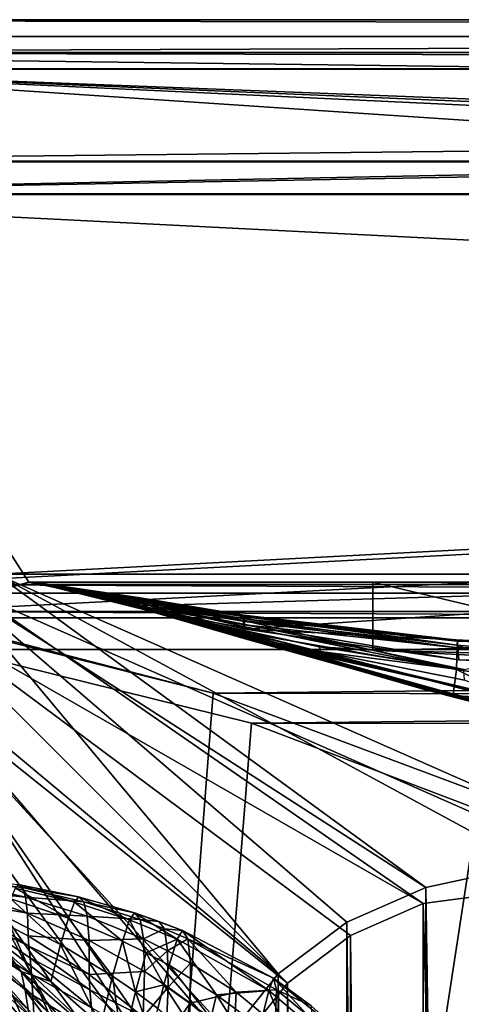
# Model space of a CAD drawing. Header units: metres. Extents: x 0 to 808, y -804 to 0.
# Tile 60 of 124: x 64 to 104, y -90 to 0. Entities that reach past the tile are written whole.
import ezdxf

# ---------------------------------------------------------------- set-up
doc = ezdxf.new("R2010")
doc.units = ezdxf.units.M

msp = doc.modelspace()

# ---------------------------------------------------------------- linework, layer by layer
at = {"layer": 'top'}
for points in [[(65.381073, -100.982651, 664.00946), (51.506351, -78.007446, 664.00946), (58.765537, -87.510498, 702.19165)], [(63.595924, -79.204239, 1379.713989), (63.977444, -79.487312, 1277.348511), (51.506351, -78.007446, 1379.809448)], [(51.506351, -78.007446, 1379.809448), (63.977444, -79.487312, 1277.348511), (58.11203, -78.986641, 1175.494141)], [(65.381096, -100.982689, 662.00946), (51.506351, -78.007446, 662.00946), (65.381073, -100.982651, 664.00946)], [(51.506351, -78.007446, 662.00946), (51.506351, -78.007446, 664.00946), (65.381073, -100.982651, 664.00946)], [(51.506351, -78.007446, 662.00946), (65.381096, -100.982689, 662.00946), (62.393295, -95.685699, 605.53186)], [(63.977444, -79.487312, 1277.348511), (64.254135, -80.364899, 1174.998901), (58.11203, -78.986641, 1175.494141)], [(58.11203, -78.986641, 1175.494141), (64.254135, -80.364899, 1174.998901), (58.228504, -79.715767, 1073.321777)], [(68.725311, -80.830063, 1433.211792), (63.594753, -79.204292, 1379.989258), (63.311337, -79.537521, 1433.290039)], [(69.102455, -80.338295, 1379.825317), (63.595924, -79.204239, 1379.713989), (63.594753, -79.204292, 1379.989258)], [(69.102455, -80.338295, 1379.825317), (63.594753, -79.204292, 1379.989258), (68.725311, -80.830063, 1433.211792)], [(63.595924, -79.204239, 1379.713989), (69.103958, -80.338257, 1379.549561), (63.977444, -79.487312, 1277.348511)], [(69.103958, -80.338257, 1379.549561), (63.595924, -79.204239, 1379.713989), (69.102455, -80.338295, 1379.825317)], [(64.254135, -80.364899, 1174.998901), (64.426132, -81.836227, 1072.68103), (58.228504, -79.715767, 1073.321777)], [(58.228504, -79.715767, 1073.321777), (64.426132, -81.836227, 1072.68103), (58.292721, -80.741257, 971.173157)], [(68.177879, -82.287621, 1486.544434), (63.311337, -79.537521, 1433.290039), (62.914383, -80.51461, 1486.55481)], [(68.177879, -82.287621, 1486.544434), (68.725311, -80.830063, 1433.211792), (63.311337, -79.537521, 1433.290039)], [(69.103958, -80.338257, 1379.549561), (69.584084, -80.778374, 1277.014648), (63.977444, -79.487312, 1277.348511)], [(63.977444, -79.487312, 1277.348511), (69.584084, -80.778374, 1277.014648), (64.254135, -80.364899, 1174.998901)], [(63.850918, -87.151398, 1620.951904), (61.78249, -84.385658, 1592.83374), (56.751701, -81.023705, 1592.83374)], [(63.850918, -87.151398, 1620.951904), (56.751701, -81.023705, 1592.83374), (58.036617, -83.364799, 1649.315796)], [(64.426132, -81.836227, 1072.68103), (64.493614, -83.900276, 970.410645), (58.292721, -80.741257, 971.173157)], [(58.292721, -80.741257, 971.173157), (64.493614, -83.900276, 970.410645), (64.55825, -84.832115, 931.84259)], [(58.405827, -81.748077, 894.123779), (58.292721, -80.741257, 971.173157), (64.55825, -84.832115, 931.84259)], [(67.460976, -84.706245, 1539.769409), (62.914383, -80.51461, 1486.55481), (62.404461, -82.132408, 1539.747803)], [(67.460976, -84.706245, 1539.769409), (68.177879, -82.287621, 1486.544434), (62.914383, -80.51461, 1486.55481)], [(69.584084, -80.778374, 1277.014648), (69.906967, -82.11026, 1174.503662), (64.254135, -80.364899, 1174.998901)], [(64.254135, -80.364899, 1174.998901), (69.906967, -82.11026, 1174.503662), (64.426132, -81.836227, 1072.68103)], [(68.177879, -82.287621, 1486.544434), (73.117722, -84.379417, 1486.534058), (68.725311, -80.830063, 1433.211792)], [(68.725311, -80.830063, 1433.211792), (73.783295, -82.443901, 1433.133667), (69.102455, -80.338295, 1379.825317)], [(73.117722, -84.379417, 1486.534058), (73.783295, -82.443901, 1433.133667), (68.725311, -80.830063, 1433.211792)], [(69.102455, -80.338295, 1379.825317), (74.221802, -81.796112, 1379.661255), (69.103958, -80.338257, 1379.549561)], [(73.783295, -82.443901, 1433.133667), (74.221802, -81.796112, 1379.661255), (69.102455, -80.338295, 1379.825317)], [(74.221802, -81.796112, 1379.661255), (74.22348, -81.796104, 1379.38501), (69.103958, -80.338257, 1379.549561)], [(69.103958, -80.338257, 1379.549561), (74.22348, -81.796104, 1379.38501), (69.584084, -80.778374, 1277.014648)], [(74.22348, -81.796104, 1379.38501), (74.740074, -82.398094, 1276.680908), (69.584084, -80.778374, 1277.014648)], [(69.584084, -80.778374, 1277.014648), (74.740074, -82.398094, 1276.680908), (69.906967, -82.11026, 1174.503662)], [(58.552391, -83.440681, 817.186035), (58.405827, -81.748077, 894.123779), (64.796577, -87.413742, 854.804871)], [(58.405827, -81.748077, 894.123779), (64.673836, -85.923775, 893.293457), (64.796577, -87.413742, 854.804871)], [(64.673836, -85.923775, 893.293457), (58.405827, -81.748077, 894.123779), (64.55825, -84.832115, 931.84259)], [(69.906967, -82.11026, 1174.503662), (70.072807, -84.332764, 1072.040283), (64.426132, -81.836227, 1072.68103)], [(64.426132, -81.836227, 1072.68103), (70.072807, -84.332764, 1072.040283), (64.493614, -83.900276, 970.410645)], [(73.783295, -82.443901, 1433.133667), (78.149086, -84.211113, 1433.060913), (74.221802, -81.796112, 1379.661255)], [(74.22348, -81.796104, 1379.38501), (74.221802, -81.796112, 1379.661255), (76.465523, -82.576668, 1379.308594)], [(78.149086, -84.211113, 1433.060913), (78.615669, -83.418579, 1379.508667), (74.221802, -81.796112, 1379.661255)], [(74.221802, -81.796112, 1379.661255), (78.615669, -83.418579, 1379.508667), (76.465523, -82.576668, 1379.308594)], [(74.740074, -82.398094, 1276.680908), (74.22348, -81.796104, 1379.38501), (76.465523, -82.576668, 1379.308594)], [(62.404461, -82.132408, 1539.747803), (61.78249, -84.385658, 1592.83374), (66.576012, -88.078049, 1592.83374)], [(66.576012, -88.078049, 1592.83374), (67.460976, -84.706245, 1539.769409), (62.404461, -82.132408, 1539.747803)], [(67.460976, -84.706245, 1539.769409), (72.226204, -87.596344, 1539.791016), (68.177879, -82.287621, 1486.544434)], [(72.226204, -87.596344, 1539.791016), (73.117722, -84.379417, 1486.534058), (68.177879, -82.287621, 1486.544434)], [(74.740074, -82.398094, 1276.680908), (75.047012, -84.189125, 1174.008423), (69.906967, -82.11026, 1174.503662)], [(69.906967, -82.11026, 1174.503662), (75.047012, -84.189125, 1174.008423), (70.072807, -84.332764, 1072.040283)], [(73.117722, -84.379417, 1486.534058), (75.298332, -85.454224, 1486.529175), (73.783295, -82.443901, 1433.133667)], [(75.298332, -85.454224, 1486.529175), (78.149086, -84.211113, 1433.060913), (73.783295, -82.443901, 1433.133667)], [(76.465523, -82.576668, 1379.308594), (76.977921, -83.254387, 1276.525635), (74.740074, -82.398094, 1276.680908)], [(76.977921, -83.254387, 1276.525635), (75.047012, -84.189125, 1174.008423), (74.740074, -82.398094, 1276.680908)], [(78.615669, -83.418579, 1379.508667), (78.617355, -83.418594, 1379.232056), (76.465523, -82.576668, 1379.308594)], [(76.465523, -82.576668, 1379.308594), (78.617355, -83.418594, 1379.232056), (76.977921, -83.254387, 1276.525635)], [(58.27729, -85.024384, 1705.812256), (64.50779, -90.638817, 1677.226929), (58.036617, -83.364799, 1649.315796)], [(64.50779, -90.638817, 1677.226929), (64.223831, -88.887299, 1649.09082), (58.036617, -83.364799, 1649.315796)], [(58.036617, -83.364799, 1649.315796), (64.223831, -88.887299, 1649.09082), (63.850918, -87.151398, 1620.951904)], [(58.625744, -84.596031, 778.789673), (58.552391, -83.440681, 817.186035), (64.920982, -89.318848, 816.399536)], [(58.552391, -83.440681, 817.186035), (64.796577, -87.413742, 854.804871), (64.920982, -89.318848, 816.399536)], [(76.977921, -83.254387, 1276.525635), (77.256287, -85.259338, 1173.778198), (75.047012, -84.189125, 1174.008423)], [(78.617355, -83.418594, 1379.232056), (79.112198, -84.17173, 1276.370483), (76.977921, -83.254387, 1276.525635)], [(76.977921, -83.254387, 1276.525635), (79.112198, -84.17173, 1276.370483), (77.256287, -85.259338, 1173.778198)], [(78.615669, -83.418579, 1379.508667), (78.149086, -84.211113, 1433.060913), (86.52536, -88.893227, 1432.901123)], [(86.52536, -88.893227, 1432.901123), (86.955162, -87.775131, 1379.173462), (78.615669, -83.418579, 1379.508667)], [(86.955162, -87.775131, 1379.173462), (78.617355, -83.418594, 1379.232056), (78.615669, -83.418579, 1379.508667)], [(79.112198, -84.17173, 1276.370483), (78.617355, -83.418594, 1379.232056), (86.95636, -87.775162, 1378.895996)], [(78.617355, -83.418594, 1379.232056), (86.955162, -87.775131, 1379.173462), (86.95636, -87.775162, 1378.895996)], [(64.920982, -89.318848, 816.399536), (65.044693, -91.634476, 778.097595), (58.625744, -84.596031, 778.789673)], [(65.044693, -91.634476, 778.097595), (58.697361, -85.953667, 740.454895), (58.625744, -84.596031, 778.789673)], [(66.576012, -88.078049, 1592.83374), (61.78249, -84.385658, 1592.83374), (63.850918, -87.151398, 1620.951904)], [(64.493614, -83.900276, 970.410645), (70.081879, -87.444344, 969.648132), (64.55825, -84.832115, 931.84259)], [(70.072807, -84.332764, 1072.040283), (70.081879, -87.444344, 969.648132), (64.493614, -83.900276, 970.410645)], [(66.576012, -88.078049, 1592.83374), (71.14653, -92.118164, 1592.83374), (67.460976, -84.706245, 1539.769409)], [(71.14653, -92.118164, 1592.83374), (72.226204, -87.596344, 1539.791016), (67.460976, -84.706245, 1539.769409)], [(75.047012, -84.189125, 1174.008423), (75.144569, -87.167633, 1071.399536), (70.072807, -84.332764, 1072.040283)], [(70.072807, -84.332764, 1072.040283), (75.144569, -87.167633, 1071.399536), (70.081879, -87.444344, 969.648132)], [(72.226204, -87.596344, 1539.791016), (74.336655, -89.042053, 1539.801025), (73.117722, -84.379417, 1486.534058)], [(74.336655, -89.042053, 1539.801025), (75.298332, -85.454224, 1486.529175), (73.117722, -84.379417, 1486.534058)], [(77.256287, -85.259338, 1173.778198), (75.144569, -87.167633, 1071.399536), (75.047012, -84.189125, 1174.008423)], [(78.149086, -84.211113, 1433.060913), (75.298332, -85.454224, 1486.529175), (77.402664, -86.590714, 1486.524414)], [(79.112198, -84.17173, 1276.370483), (79.348648, -86.390297, 1173.547974), (77.256287, -85.259338, 1173.778198)], [(78.149086, -84.211113, 1433.060913), (77.402664, -86.590714, 1486.524414), (81.749908, -89.293564, 1486.513794)], [(78.149086, -84.211113, 1433.060913), (81.749908, -89.293564, 1486.513794), (86.52536, -88.893227, 1432.901123)], [(87.214264, -88.846245, 1275.688232), (83.525459, -89.071968, 1173.041992), (79.112198, -84.17173, 1276.370483)], [(83.525459, -89.071968, 1173.041992), (79.348648, -86.390297, 1173.547974), (79.112198, -84.17173, 1276.370483)], [(79.112198, -84.17173, 1276.370483), (86.95636, -87.775162, 1378.895996), (87.214264, -88.846245, 1275.688232)], [(64.94323, -96.573502, 1761.579712), (64.731926, -92.429276, 1705.355103), (58.27729, -85.024384, 1705.812256)], [(64.731926, -92.429276, 1705.355103), (64.50779, -90.638817, 1677.226929), (58.27729, -85.024384, 1705.812256)], [(58.27729, -85.024384, 1705.812256), (58.388454, -87.246185, 1762.30188), (64.94323, -96.573502, 1761.579712)], [(64.55825, -84.832115, 931.84259), (70.081879, -87.444344, 969.648132), (70.144058, -88.847961, 931.041382)], [(64.673836, -85.923775, 893.293457), (64.55825, -84.832115, 931.84259), (70.144058, -88.847961, 931.041382)], [(75.298332, -85.454224, 1486.529175), (74.336655, -89.042053, 1539.801025), (76.924904, -88.373436, 1513.195313)], [(77.256287, -85.259338, 1173.778198), (77.300926, -88.58979, 1071.101563), (75.144569, -87.167633, 1071.399536)], [(75.298332, -85.454224, 1486.529175), (76.924904, -88.373436, 1513.195313), (77.402664, -86.590714, 1486.524414)], [(77.256287, -85.259338, 1173.778198), (79.348648, -86.390297, 1173.547974), (77.300926, -88.58979, 1071.101563)], [(65.044693, -91.634476, 778.097595), (65.164932, -94.354675, 739.918823), (58.697361, -85.953667, 740.454895)], [(65.164932, -94.354675, 739.918823), (58.765537, -87.510498, 702.19165), (58.697361, -85.953667, 740.454895)], [(64.796577, -87.413742, 854.804871), (64.673836, -85.923775, 893.293457), (70.282677, -90.491302, 892.463135)], [(64.673836, -85.923775, 893.293457), (70.144058, -88.847961, 931.041382), (70.282677, -90.491302, 892.463135)], [(79.348648, -86.390297, 1173.547974), (79.327042, -90.072388, 1070.803711), (77.300926, -88.58979, 1071.101563)], [(79.327042, -90.072388, 1070.803711), (79.348648, -86.390297, 1173.547974), (83.525459, -89.071968, 1173.041992)], [(58.388454, -87.246185, 1762.30188), (58.358749, -91.11396, 1818.651978), (64.815773, -101.635612, 1817.792358)], [(64.94323, -96.573502, 1761.579712), (58.388454, -87.246185, 1762.30188), (64.815773, -101.635612, 1817.792358)], [(64.223831, -88.887299, 1649.09082), (70.074425, -94.588501, 1648.816528), (63.850918, -87.151398, 1620.951904)], [(63.850918, -87.151398, 1620.951904), (70.074425, -94.588501, 1648.816528), (69.494728, -92.033836, 1620.803101)], [(69.494728, -92.033836, 1620.803101), (66.576012, -88.078049, 1592.83374), (63.850918, -87.151398, 1620.951904)], [(64.920982, -89.318848, 816.399536), (64.796577, -87.413742, 854.804871), (70.432014, -92.732101, 853.975647)], [(64.796577, -87.413742, 854.804871), (70.282677, -90.491302, 892.463135), (70.432014, -92.732101, 853.975647)], [(75.144569, -87.167633, 1071.399536), (75.033096, -91.331589, 968.88562), (70.081879, -87.444344, 969.648132)], [(70.081879, -87.444344, 969.648132), (75.033096, -91.331589, 968.88562), (70.144058, -88.847961, 931.041382)], [(77.300926, -88.58979, 1071.101563), (75.033096, -91.331589, 968.88562), (75.144569, -87.167633, 1071.399536)], [(77.402664, -86.590714, 1486.524414), (76.924904, -88.373436, 1513.195313), (81.222198, -91.444061, 1513.206665)], [(77.402664, -86.590714, 1486.524414), (81.222198, -91.444061, 1513.206665), (81.749908, -89.293564, 1486.513794)], [(65.164932, -94.354675, 739.918823), (65.278297, -97.473274, 701.883057), (58.765537, -87.510498, 702.19165)], [(65.278297, -97.473274, 701.883057), (65.381073, -100.982651, 664.00946), (58.765537, -87.510498, 702.19165)], [(71.14653, -92.118164, 1592.83374), (66.576012, -88.078049, 1592.83374), (69.494728, -92.033836, 1620.803101)], [(71.14653, -92.118164, 1592.83374), (73.126427, -94.05011, 1592.83374), (72.226204, -87.596344, 1539.791016)], [(73.126427, -94.05011, 1592.83374), (74.336655, -89.042053, 1539.801025), (72.226204, -87.596344, 1539.791016)], [(86.955162, -87.775131, 1379.173462), (86.52536, -88.893227, 1432.901123), (93.112122, -94.477051, 1432.741333)], [(90.411537, -90.298752, 1378.727905), (86.955162, -87.775131, 1379.173462), (93.371124, -93.008186, 1378.838257)], [(93.371124, -93.008186, 1378.838257), (86.955162, -87.775131, 1379.173462), (93.112122, -94.477051, 1432.741333)], [(86.95636, -87.775162, 1378.895996), (86.955162, -87.775131, 1379.173462), (90.411537, -90.298752, 1378.727905)], [(86.95636, -87.775162, 1378.895996), (90.411537, -90.298752, 1378.727905), (87.214264, -88.846245, 1275.688232)], [(70.50489, -97.271484, 1676.810669), (70.074425, -94.588501, 1648.816528), (64.223831, -88.887299, 1649.09082)], [(70.50489, -97.271484, 1676.810669), (64.223831, -88.887299, 1649.09082), (64.50779, -90.638817, 1677.226929)], [(70.144058, -88.847961, 931.041382), (75.033096, -91.331589, 968.88562), (75.069382, -93.208801, 930.240234)], [(70.282677, -90.491302, 892.463135), (70.144058, -88.847961, 931.041382), (75.069382, -93.208801, 930.240234)], [(74.336655, -89.042053, 1539.801025), (73.126427, -94.05011, 1592.83374), (75.761574, -93.117439, 1566.36084)], [(74.336655, -89.042053, 1539.801025), (76.377769, -90.549606, 1539.811035), (76.924904, -88.373436, 1513.195313)], [(76.377769, -90.549606, 1539.811035), (74.336655, -89.042053, 1539.801025), (75.761574, -93.117439, 1566.36084)], [(77.112251, -93.243477, 968.531128), (75.033096, -91.331589, 968.88562), (77.300926, -88.58979, 1071.101563)], [(76.924904, -88.373436, 1513.195313), (76.377769, -90.549606, 1539.811035), (80.610725, -94.06955, 1539.83313)], [(76.924904, -88.373436, 1513.195313), (80.610725, -94.06955, 1539.83313), (81.222198, -91.444061, 1513.206665)], [(77.300926, -88.58979, 1071.101563), (79.327042, -90.072388, 1070.803711), (77.112251, -93.243477, 968.531128)], [(83.525459, -89.071968, 1173.041992), (83.310883, -93.523949, 1070.148926), (79.327042, -90.072388, 1070.803711)], [(86.52536, -88.893227, 1432.901123), (81.749908, -89.293564, 1486.513794), (85.699707, -92.25631, 1486.503174)], [(87.106659, -91.990257, 1172.535889), (83.310883, -93.523949, 1070.148926), (83.525459, -89.071968, 1173.041992)], [(87.214264, -88.846245, 1275.688232), (87.106659, -91.990257, 1172.535889), (83.525459, -89.071968, 1173.041992)], [(86.52536, -88.893227, 1432.901123), (85.699707, -92.25631, 1486.503174), (89.235161, -95.451027, 1486.492554)], [(93.112122, -94.477051, 1432.741333), (86.52536, -88.893227, 1432.901123), (89.235161, -95.451027, 1486.492554)], [(90.454002, -91.512886, 1275.347168), (87.106659, -91.990257, 1172.535889), (87.214264, -88.846245, 1275.688232)], [(90.411537, -90.298752, 1378.727905), (90.454002, -91.512886, 1275.347168), (87.214264, -88.846245, 1275.688232)], [(70.432014, -92.732101, 853.975647), (70.583862, -95.595612, 815.613037), (64.920982, -89.318848, 816.399536)], [(70.583862, -95.595612, 815.613037), (65.044693, -91.634476, 778.097595), (64.920982, -89.318848, 816.399536)], [(79.327042, -90.072388, 1070.803711), (79.047813, -95.215485, 968.176636), (77.112251, -93.243477, 968.531128)], [(83.310883, -93.523949, 1070.148926), (79.047813, -95.215485, 968.176636), (79.327042, -90.072388, 1070.803711)], [(81.749908, -89.293564, 1486.513794), (81.222198, -91.444061, 1513.206665), (85.139, -94.776566, 1513.21814)], [(81.749908, -89.293564, 1486.513794), (85.139, -94.776566, 1513.21814), (85.699707, -92.25631, 1486.503174)]]:
    msp.add_3dface(points, dxfattribs=at)
at = {"layer": 'top0'}
for points in [[(743.104004, -37.838261, 2063.059814), (745.330872, -34.448139, 2063.059814), (34.402058, -4.519207, 2063.059814)], [(745.330872, -34.448139, 2063.059814), (748.720947, -32.221325, 2063.059814), (34.402058, -4.519207, 2063.059814)], [(34.402058, -4.519207, 2063.059814), (748.720947, -32.221325, 2063.059814), (788.402039, -4.519207, 2063.059814)], [(56.870651, -53.630356, 2063.059814), (64.544334, -51.518902, 2063.059814), (34.402058, -4.519207, 2063.059814)], [(34.402058, -4.519207, 2063.059814), (64.544334, -51.518902, 2063.059814), (737.401917, -51.518902, 2063.059814)], [(743.104004, -37.838261, 2063.059814), (34.402058, -4.519207, 2063.059814), (737.401917, -51.518902, 2063.059814)], [(788.402039, -4.519207, 163.059708), (748.720947, -32.221325, 163.059708), (34.402058, -4.519207, 163.059708)], [(748.720947, -32.221325, 163.059708), (745.330872, -34.448139, 163.059708), (34.402058, -4.519207, 163.059708)], [(34.402058, -4.519207, 163.059708), (745.330872, -34.448139, 163.059708), (743.104004, -37.838261, 163.059708)], [(34.402058, -4.519207, 163.059708), (743.104004, -37.838261, 163.059708), (737.401917, -51.518902, 163.059708)], [(737.401917, -51.518902, 163.059708), (64.544334, -51.518902, 163.059708), (34.402058, -4.519207, 163.059708)], [(64.544334, -51.518902, 163.059708), (56.870651, -53.630356, 163.059708), (34.402058, -4.519207, 163.059708)], [(788.402039, -4.519207, 163.059708), (34.402058, -4.519207, 163.059708), (788.402039, -4.519207, 173.920044)], [(34.402058, -4.519207, 163.059708), (34.402058, -4.519207, 2063.059814), (788.402039, -4.519207, 173.920044)], [(788.402039, -4.519207, 173.920044), (34.402058, -4.519207, 2063.059814), (788.402039, -4.519207, 2051.920166)], [(34.402058, -4.519207, 2063.059814), (788.402039, -4.519207, 2063.059814), (788.402039, -4.519207, 2051.920166)], [(56.870651, -53.630356, 2063.059814), (56.870651, -53.630356, 163.059708), (64.544334, -51.518902, 2063.059814)], [(56.870651, -53.630356, 163.059708), (64.544334, -51.518902, 163.059708), (64.544334, -51.518902, 2063.059814)], [(737.401917, -51.518902, 163.059708), (396.130096, -51.518902, 182.490662), (64.544334, -51.518902, 163.059708)], [(396.130096, -51.518902, 182.490662), (312.807922, -51.518902, 184.444412), (64.544334, -51.518902, 163.059708)], [(64.544334, -51.518902, 163.059708), (312.807922, -51.518902, 184.444412), (229.716583, -51.518902, 189.861313)], [(229.716583, -51.518902, 189.861313), (147.070816, -51.518902, 198.713211), (64.544334, -51.518902, 163.059708)], [(147.070816, -51.518902, 198.713211), (65.081505, -51.518902, 210.95433), (64.544334, -51.518902, 163.059708)], [(64.544334, -51.518902, 163.059708), (65.081505, -51.518902, 210.95433), (64.578888, -51.518902, 617.920044)], [(64.578888, -51.518902, 617.920044), (64.580254, -51.518902, 660.920044), (64.544334, -51.518902, 163.059708)], [(64.580254, -51.518902, 660.920044), (64.578888, -51.518902, 1564.920044), (64.544334, -51.518902, 163.059708)], [(64.544334, -51.518902, 163.059708), (64.578888, -51.518902, 1564.920044), (64.544334, -51.518902, 2063.059814)], [(64.578888, -51.518902, 1564.920044), (64.578888, -51.518902, 1607.920044), (64.544334, -51.518902, 2063.059814)], [(64.544334, -51.518902, 2063.059814), (64.578888, -51.518902, 1607.920044), (65.081467, -51.520969, 1814.920044)], [(65.081467, -51.520969, 1814.920044), (65.081505, -51.518902, 2014.885742), (64.544334, -51.518902, 2063.059814)], [(65.081505, -51.518902, 2014.885742), (96.040176, -51.518902, 2019.916504), (64.544334, -51.518902, 2063.059814)], [(64.544334, -51.518902, 2063.059814), (96.040176, -51.518902, 2019.916504), (162.643372, -51.518902, 2029.060913)], [(162.643372, -51.518902, 2029.060913), (229.516266, -51.518902, 2035.961548), (64.544334, -51.518902, 2063.059814)], [(229.516266, -51.518902, 2035.961548), (296.583313, -51.518902, 2040.610718), (64.544334, -51.518902, 2063.059814)], [(64.544334, -51.518902, 2063.059814), (296.583313, -51.518902, 2040.610718), (363.768707, -51.518902, 2043.003296)], [(363.768707, -51.518902, 2043.003296), (430.996582, -51.518902, 2043.136353), (64.544334, -51.518902, 2063.059814)], [(430.996582, -51.518902, 2043.136353), (737.401917, -51.518902, 2063.059814), (64.544334, -51.518902, 2063.059814)], [(74.545403, -52.934925, 413.566772), (64.578888, -51.518902, 617.920044), (65.081505, -51.518902, 210.95433)], [(74.476768, -53.329876, 515.742798), (64.578888, -51.518902, 617.920044), (74.511086, -53.092232, 464.654144)], [(74.511086, -53.092232, 464.654144), (64.578888, -51.518902, 617.920044), (74.545403, -52.934925, 413.566772)], [(68.923157, -52.161442, 617.920044), (64.578888, -51.518902, 617.920044), (74.442451, -53.568127, 566.831421)], [(64.578888, -51.518902, 617.920044), (74.476768, -53.329876, 515.742798), (74.442451, -53.568127, 566.831421)], [(64.578888, -51.518902, 1607.920044), (65.081223, -51.527313, 1607.920044), (65.081467, -51.520969, 1814.920044)], [(64.580254, -51.518902, 660.920044), (64.578888, -51.518902, 617.920044), (68.923065, -52.161739, 618.872253)], [(64.578888, -51.518902, 617.920044), (68.923157, -52.161442, 617.920044), (68.923065, -52.161739, 618.872253)], [(64.580254, -51.518902, 660.920044), (68.924171, -52.161671, 1113.970093), (64.578888, -51.518902, 1564.920044)], [(68.924171, -52.161671, 1113.970093), (68.924263, -52.161705, 1348.571533), (64.578888, -51.518902, 1564.920044)], [(64.578888, -51.518902, 1564.920044), (68.924263, -52.161705, 1348.571533), (68.923065, -52.161739, 1564.920044)], [(65.081223, -51.527313, 1607.920044), (64.578888, -51.518902, 1607.920044), (68.923065, -52.161739, 1607.149292)], [(64.578888, -51.518902, 1607.920044), (64.578888, -51.518902, 1564.920044), (68.923065, -52.161739, 1607.149292)], [(68.923065, -52.161739, 1607.149292), (64.578888, -51.518902, 1564.920044), (68.923065, -52.161739, 1565.869141)], [(64.578888, -51.518902, 1564.920044), (68.923065, -52.161739, 1564.920044), (68.923065, -52.161739, 1565.869141)], [(68.924385, -52.161724, 660.920044), (64.580254, -51.518902, 660.920044), (68.923065, -52.161739, 659.947876)], [(64.580254, -51.518902, 660.920044), (68.923065, -52.161739, 618.872253), (68.923065, -52.161739, 659.947876)], [(68.924385, -52.161724, 660.920044), (68.92408, -52.161636, 886.787415), (64.580254, -51.518902, 660.920044)], [(68.92408, -52.161636, 886.787415), (68.924171, -52.161671, 1113.970093), (64.580254, -51.518902, 660.920044)], [(76.032684, -54.178242, 1763.864502), (65.081467, -51.520969, 1814.920044), (65.081223, -51.527313, 1607.920044)], [(68.923065, -52.161739, 1607.920044), (76.072784, -54.260456, 1659.901489), (65.081223, -51.527313, 1607.920044)], [(76.072784, -54.260456, 1659.901489), (76.052734, -54.219349, 1711.883057), (65.081223, -51.527313, 1607.920044)], [(65.081223, -51.527313, 1607.920044), (76.052734, -54.219349, 1711.883057), (76.032684, -54.178242, 1763.864502)], [(68.923065, -52.161739, 1607.149292), (68.923065, -52.161739, 1607.920044), (65.081223, -51.527313, 1607.920044)], [(65.081505, -51.518902, 2014.885742), (65.081467, -51.520969, 1814.920044), (78.082443, -54.583927, 1915.984985)], [(65.081467, -51.520969, 1814.920044), (78.138451, -54.699665, 1814.919922), (78.082443, -54.583927, 1915.984985)], [(78.138451, -54.699665, 1814.919922), (65.081467, -51.520969, 1814.920044), (76.032684, -54.178242, 1763.864502)], [(74.562561, -52.907787, 388.025146), (74.545403, -52.934925, 413.566772), (65.081505, -51.518902, 210.95433)], [(74.697731, -53.676762, 209.338318), (74.66552, -53.462013, 234.850525), (65.081505, -51.518902, 210.95433)], [(74.66552, -53.462013, 234.850525), (74.648354, -53.284733, 260.367004), (65.081505, -51.518902, 210.95433)], [(65.081505, -51.518902, 210.95433), (74.648354, -53.284733, 260.367004), (74.631195, -53.141262, 285.889526)], [(65.081505, -51.518902, 210.95433), (74.631195, -53.141262, 285.889526), (74.614037, -53.031731, 311.417328)], [(65.081505, -51.518902, 210.95433), (74.614037, -53.031731, 311.417328), (74.57972, -52.914909, 362.48587)], [(74.562561, -52.907787, 388.025146), (65.081505, -51.518902, 210.95433), (74.57972, -52.914909, 362.48587)], [(65.081505, -51.518902, 210.95433), (147.070816, -51.518902, 198.713211), (74.697731, -53.676762, 209.338318)], [(96.040176, -51.518902, 2019.916504), (65.081505, -51.518902, 2014.885742), (96.040306, -57.736118, 2019.916504)], [(65.081505, -51.518902, 2014.885742), (78.082443, -54.583927, 1915.984985), (96.040306, -57.736118, 2019.916504)], [(68.923065, -52.161739, 618.872253), (68.923157, -52.161442, 617.920044), (74.477783, -53.827175, 617.920044)], [(68.923065, -52.161739, 1564.920044), (68.924263, -52.161705, 1348.571533), (102.809288, -61.851376, 1564.920044)], [(68.924385, -52.161724, 660.920044), (68.923065, -52.161739, 659.947876), (102.80941, -61.850914, 660.920044)], [(68.923065, -52.161739, 659.947876), (102.809464, -61.850685, 659.694153), (102.80941, -61.850914, 660.920044)], [(102.809448, -61.851639, 619.125977), (68.923065, -52.161739, 618.872253), (84.135323, -56.650551, 617.920044)], [(84.135323, -56.650551, 617.920044), (68.923065, -52.161739, 618.872253), (74.477783, -53.827175, 617.920044)], [(102.809464, -61.850685, 659.694153), (68.923065, -52.161739, 659.947876), (163.940552, -76.547356, 619.510803)], [(163.940552, -76.547356, 619.510803), (68.923065, -52.161739, 659.947876), (106.49984, -62.839531, 619.151855)], [(68.923065, -52.161739, 659.947876), (102.809448, -61.851639, 619.125977), (106.49984, -62.839531, 619.151855)], [(68.923065, -52.161739, 659.947876), (68.923065, -52.161739, 618.872253), (102.809448, -61.851639, 619.125977)], [(101.840927, -61.594723, 1606.902344), (68.923065, -52.161739, 1607.149292), (160.69809, -75.856041, 1566.489624)], [(68.923065, -52.161739, 1607.149292), (102.839783, -61.859814, 1566.123047), (160.69809, -75.856041, 1566.489624)], [(68.923065, -52.161739, 1607.149292), (68.923065, -52.161739, 1565.869141), (102.839783, -61.859814, 1566.123047)], [(68.923065, -52.161739, 1607.149292), (101.840927, -61.594723, 1606.902344), (68.923065, -52.161739, 1607.920044)], [(101.840927, -61.594723, 1606.902344), (102.810165, -61.84811, 1607.920044), (68.923065, -52.161739, 1607.920044)], [(102.809288, -61.851376, 1564.920044), (102.839783, -61.859814, 1566.123047), (68.923065, -52.161739, 1564.920044)], [(102.839783, -61.859814, 1566.123047), (68.923065, -52.161739, 1565.869141), (68.923065, -52.161739, 1564.920044)], [(102.810165, -61.84811, 1607.920044), (87.009926, -57.323971, 1660.126465), (68.923065, -52.161739, 1607.920044)], [(87.009926, -57.323971, 1660.126465), (76.072784, -54.260456, 1659.901489), (68.923065, -52.161739, 1607.920044)], [(74.442451, -53.568127, 566.831421), (74.477783, -53.827175, 617.920044), (68.923157, -52.161442, 617.920044)], [(68.924171, -52.161671, 1113.970093), (68.92408, -52.161636, 886.787415), (100.489632, -61.249607, 1000.841492)], [(68.92408, -52.161636, 886.787415), (100.448204, -61.245594, 887.614563), (100.489632, -61.249607, 1000.841492)], [(100.448204, -61.245594, 887.614563), (68.92408, -52.161636, 886.787415), (101.479385, -61.515125, 774.292114)], [(68.92408, -52.161636, 886.787415), (68.924385, -52.161724, 660.920044), (101.479385, -61.515125, 774.292114)], [(100.489632, -61.249607, 1000.841492), (101.608139, -61.526745, 1113.927246), (68.924171, -52.161671, 1113.970093)], [(101.608139, -61.526745, 1113.927246), (103.809151, -62.0765, 1226.841309), (68.924171, -52.161671, 1113.970093)], [(68.924171, -52.161671, 1113.970093), (103.809151, -62.0765, 1226.841309), (68.924263, -52.161705, 1348.571533)], [(68.924263, -52.161705, 1348.571533), (111.470955, -63.992874, 1452.292236), (102.809288, -61.851376, 1564.920044)], [(103.809151, -62.0765, 1226.841309), (107.096214, -62.898582, 1339.614502), (68.924263, -52.161705, 1348.571533)], [(68.924263, -52.161705, 1348.571533), (107.096214, -62.898582, 1339.614502), (111.470955, -63.992874, 1452.292236)], [(101.479385, -61.515125, 774.292114), (68.924385, -52.161724, 660.920044), (102.80941, -61.850914, 660.920044)], [(147.070816, -51.518902, 198.713211), (84.345917, -55.809826, 207.76532), (74.697731, -53.676762, 209.338318)], [(143.512756, -58.794342, 199.172501), (84.345917, -55.809826, 207.76532), (147.070816, -51.518902, 198.713211)], [(162.643372, -51.518902, 2029.060913), (96.040176, -51.518902, 2019.916504), (129.047287, -59.41581, 2024.733398)], [(129.047287, -59.41581, 2024.733398), (96.040176, -51.518902, 2019.916504), (96.040306, -57.736118, 2019.916504)], [(84.180443, -55.565742, 515.318665), (74.476768, -53.329876, 515.742798), (74.511086, -53.092232, 464.654144)], [(84.20298, -55.024605, 464.017914), (74.511086, -53.092232, 464.654144), (74.545403, -52.934925, 413.566772)], [(84.180443, -55.565742, 515.318665), (74.511086, -53.092232, 464.654144), (84.20298, -55.024605, 464.017914)], [(84.225517, -54.641739, 412.719727), (74.545403, -52.934925, 413.566772), (74.562561, -52.907787, 388.025146)], [(84.20298, -55.024605, 464.017914), (74.545403, -52.934925, 413.566772), (84.225517, -54.641739, 412.719727)], [(84.236786, -54.551796, 387.074646), (84.225517, -54.641739, 412.719727), (74.562561, -52.907787, 388.025146)], [(84.236786, -54.551796, 387.074646), (74.562561, -52.907787, 388.025146), (74.57972, -52.914909, 362.48587)], [(74.614037, -53.031731, 311.417328), (84.248055, -54.529346, 361.434235), (74.57972, -52.914909, 362.48587)], [(74.57972, -52.914909, 362.48587), (84.248055, -54.529346, 361.434235), (84.236786, -54.551796, 387.074646)], [(74.631195, -53.141262, 285.889526), (84.270592, -54.686531, 310.173065), (74.614037, -53.031731, 311.417328)], [(74.614037, -53.031731, 311.417328), (84.270592, -54.686531, 310.173065), (84.248055, -54.529346, 361.434235)], [(74.648354, -53.284733, 260.367004), (84.28186, -54.865833, 284.555267), (74.631195, -53.141262, 285.889526)], [(74.631195, -53.141262, 285.889526), (84.28186, -54.865833, 284.555267), (84.270592, -54.686531, 310.173065)], [(74.442451, -53.568127, 566.831421), (74.476768, -53.329876, 515.742798), (84.157906, -56.108067, 566.619385)], [(84.157906, -56.108067, 566.619385), (84.135323, -56.650551, 617.920044), (74.442451, -53.568127, 566.831421)], [(84.135323, -56.650551, 617.920044), (74.477783, -53.827175, 617.920044), (74.442451, -53.568127, 566.831421)], [(84.157906, -56.108067, 566.619385), (74.476768, -53.329876, 515.742798), (84.180443, -55.565742, 515.318665)], [(84.293129, -55.112, 258.947876), (84.28186, -54.865833, 284.555267), (74.648354, -53.284733, 260.367004)], [(84.293129, -55.112, 258.947876), (74.648354, -53.284733, 260.367004), (74.66552, -53.462013, 234.850525)], [(84.30439, -55.424778, 233.352371), (74.66552, -53.462013, 234.850525), (74.697731, -53.676762, 209.338318)], [(84.30439, -55.424778, 233.352371), (84.293129, -55.112, 258.947876), (74.66552, -53.462013, 234.850525)], [(84.345917, -55.809826, 207.76532), (84.30439, -55.424778, 233.352371), (74.697731, -53.676762, 209.338318)], [(86.964386, -57.020672, 1764.539551), (78.138451, -54.699665, 1814.919922), (76.032684, -54.178242, 1763.864502)], [(76.052734, -54.219349, 1711.883057), (86.964386, -57.020672, 1764.539551), (76.032684, -54.178242, 1763.864502)], [(86.964386, -57.020672, 1764.539551), (76.052734, -54.219349, 1711.883057), (86.987152, -57.172321, 1712.333008)], [(76.052734, -54.219349, 1711.883057), (76.072784, -54.260456, 1659.901489), (86.987152, -57.172321, 1712.333008)], [(76.072784, -54.260456, 1659.901489), (87.009926, -57.323971, 1660.126465), (86.987152, -57.172321, 1712.333008)], [(78.082443, -54.583927, 1915.984985), (91.159035, -57.425838, 1917.032715), (96.040306, -57.736118, 2019.916504)], [(78.082443, -54.583927, 1915.984985), (78.138451, -54.699665, 1814.919922), (91.159035, -57.425838, 1917.032715)], [(78.138451, -54.699665, 1814.919922), (91.228989, -57.84536, 1814.920044), (91.159035, -57.425838, 1917.032715)], [(86.964386, -57.020672, 1764.539551), (91.228989, -57.84536, 1814.920044), (78.138451, -54.699665, 1814.919922)], [(103.759079, -57.279514, 411.083221), (84.20298, -55.024605, 464.017914), (84.225517, -54.641739, 412.719727)], [(103.759079, -57.279514, 411.083221), (84.225517, -54.641739, 412.719727), (84.236786, -54.551796, 387.074646)], [(84.248055, -54.529346, 361.434235), (103.782272, -56.835815, 359.402313), (84.236786, -54.551796, 387.074646)], [(103.782272, -56.835815, 359.402313), (103.759079, -57.279514, 411.083221), (84.236786, -54.551796, 387.074646)], [(84.270592, -54.686531, 310.173065), (103.782272, -56.835815, 359.402313), (84.248055, -54.529346, 361.434235)], [(84.28186, -54.865833, 284.555267), (103.805466, -56.914875, 307.768616), (84.270592, -54.686531, 310.173065)], [(84.270592, -54.686531, 310.173065), (103.805466, -56.914875, 307.768616), (103.782272, -56.835815, 359.402313)], [(103.828659, -57.514198, 256.204651), (84.28186, -54.865833, 284.555267), (84.293129, -55.112, 258.947876)], [(103.828659, -57.514198, 256.204651), (103.805466, -56.914875, 307.768616), (84.28186, -54.865833, 284.555267)], [(103.712692, -59.522861, 514.499207), (84.157906, -56.108067, 566.619385), (84.180443, -55.565742, 515.318665)], [(103.712692, -59.522861, 514.499207), (84.180443, -55.565742, 515.318665), (84.20298, -55.024605, 464.017914)], [(103.712692, -59.522861, 514.499207), (84.20298, -55.024605, 464.017914), (103.759079, -57.279514, 411.083221)], [(84.30439, -55.424778, 233.352371), (103.828659, -57.514198, 256.204651), (84.293129, -55.112, 258.947876)], [(84.345917, -55.809826, 207.76532), (103.915718, -58.636257, 204.723145), (84.30439, -55.424778, 233.352371)], [(103.915718, -58.636257, 204.723145), (103.828659, -57.514198, 256.204651), (84.30439, -55.424778, 233.352371)], [(103.915718, -58.636257, 204.723145), (84.345917, -55.809826, 207.76532), (143.512756, -58.794342, 199.172501)], [(102.809502, -61.851192, 617.920044), (84.135323, -56.650551, 617.920044), (84.157906, -56.108067, 566.619385)], [(102.809502, -61.851192, 617.920044), (102.809448, -61.851639, 619.125977), (84.135323, -56.650551, 617.920044)], [(103.380264, -62.001911, 617.920044), (84.157906, -56.108067, 566.619385), (103.712692, -59.522861, 514.499207)], [(103.380264, -62.001911, 617.920044), (102.809502, -61.851192, 617.920044), (84.157906, -56.108067, 566.619385)], [(109.05352, -62.259445, 1713.19873), (104.432518, -60.476341, 1814.920044), (86.964386, -57.020672, 1764.539551)], [(104.432518, -60.476341, 1814.920044), (91.228989, -57.84536, 1814.920044), (86.964386, -57.020672, 1764.539551)], [(86.987152, -57.172321, 1712.333008), (109.05352, -62.259445, 1713.19873), (86.964386, -57.020672, 1764.539551)], [(87.009926, -57.323971, 1660.126465), (109.05352, -62.259445, 1713.19873), (86.987152, -57.172321, 1712.333008)], [(109.05352, -62.259445, 1713.19873), (87.009926, -57.323971, 1660.126465), (102.810165, -61.84811, 1607.920044)], [(96.040306, -57.736118, 2019.916504), (91.159035, -57.425838, 1917.032715), (104.364342, -59.516102, 1924.743042)], [(91.159035, -57.425838, 1917.032715), (104.368729, -59.573231, 1918.047607), (104.364342, -59.516102, 1924.743042)], [(91.159035, -57.425838, 1917.032715), (91.228989, -57.84536, 1814.920044), (104.368729, -59.573231, 1918.047607)], [(113.908073, -58.234016, 1996.415771), (96.040306, -57.736118, 2019.916504), (115.537163, -57.347279, 1970.436768)], [(96.040306, -57.736118, 2019.916504), (104.364342, -59.516102, 1924.743042), (115.537163, -57.347279, 1970.436768)], [(113.571465, -61.066593, 514.106262), (103.712692, -59.522861, 514.499207), (103.759079, -57.279514, 411.083221)], [(113.617294, -58.089329, 410.29837), (103.759079, -57.279514, 411.083221), (103.782272, -56.835815, 359.402313)], [(113.571465, -61.066593, 514.106262), (103.759079, -57.279514, 411.083221), (113.617294, -58.089329, 410.29837)], [(123.543854, -58.424892, 409.538544), (113.617294, -58.089329, 410.29837), (103.782272, -56.835815, 359.402313)], [(103.805466, -56.914875, 307.768616), (123.569016, -57.459869, 305.498657), (103.782272, -56.835815, 359.402313)], [(103.782272, -56.835815, 359.402313), (123.569016, -57.459869, 305.498657), (123.543854, -58.424892, 409.538544)], [(103.828659, -57.514198, 256.204651), (123.569016, -57.459869, 305.498657), (103.805466, -56.914875, 307.768616)], [(123.69416, -59.516521, 201.849747), (123.569016, -57.459869, 305.498657), (103.828659, -57.514198, 256.204651)], [(103.915718, -58.636257, 204.723145), (123.69416, -59.516521, 201.849747), (103.828659, -57.514198, 256.204651)], [(91.228989, -57.84536, 1814.920044), (104.432518, -60.476341, 1814.920044), (104.368729, -59.573231, 1918.047607)], [(129.047287, -59.41581, 2024.733398), (96.040306, -57.736118, 2019.916504), (113.908073, -58.234016, 1996.415771)], [(123.69416, -59.516521, 201.849747), (103.915718, -58.636257, 204.723145), (143.512756, -58.794342, 199.172501)], [(113.528915, -64.427765, 617.911316), (103.380264, -62.001911, 617.920044), (103.712692, -59.522861, 514.499207)], [(113.528915, -64.427765, 617.911316), (103.712692, -59.522861, 514.499207), (113.571465, -61.066593, 514.106262)], [(100.489632, -61.249607, 1000.841492), (100.448204, -61.245594, 887.614563), (133.197281, -68.803368, 1000.864014)], [(100.448204, -61.245594, 887.614563), (133.113571, -68.822403, 887.675659), (133.197281, -68.803368, 1000.864014)], [(100.448204, -61.245594, 887.614563), (101.479385, -61.515125, 774.292114), (133.113571, -68.822403, 887.675659)], [(133.197281, -68.803368, 1000.864014), (118.433418, -65.698387, 1113.927246), (100.489632, -61.249607, 1000.841492)], [(118.433418, -65.698387, 1113.927246), (101.608139, -61.526745, 1113.927246), (100.489632, -61.249607, 1000.841492)], [(102.80941, -61.850914, 660.920044), (103.584282, -62.058826, 660.920044), (101.479385, -61.515125, 774.292114)], [(103.584282, -62.058826, 660.920044), (135.175247, -69.137497, 774.361389), (101.479385, -61.515125, 774.292114)], [(101.479385, -61.515125, 774.292114), (135.175247, -69.137497, 774.361389), (133.113571, -68.822403, 887.675659)], [(118.433418, -65.698387, 1113.927246), (121.729256, -66.321396, 1226.853516), (101.608139, -61.526745, 1113.927246)], [(121.729256, -66.321396, 1226.853516), (103.809151, -62.0765, 1226.841309), (101.608139, -61.526745, 1113.927246)], [(160.69809, -75.856041, 1566.489624), (102.808197, -61.855579, 1606.895508), (101.840927, -61.594723, 1606.902344)], [(101.840927, -61.594723, 1606.902344), (102.808197, -61.855579, 1606.895508), (102.810165, -61.84811, 1607.920044)], [(102.810165, -61.84811, 1607.920044), (102.808197, -61.855579, 1606.895508), (128.439529, -65.848351, 1608.008057)], [(102.808197, -61.855579, 1606.895508), (130.617264, -68.974518, 1606.709106), (128.593384, -65.874153, 1606.790283)], [(130.617264, -68.974518, 1606.709106), (102.808197, -61.855579, 1606.895508), (160.69809, -75.856041, 1566.489624)], [(102.808197, -61.855579, 1606.895508), (128.593384, -65.874153, 1606.790283), (128.439529, -65.848351, 1608.008057)], [(111.470955, -63.992874, 1452.292236), (116.92894, -65.360268, 1564.91333), (102.809288, -61.851376, 1564.920044)], [(116.92894, -65.360268, 1564.91333), (102.839783, -61.859814, 1566.123047), (102.809288, -61.851376, 1564.920044)], [(102.80941, -61.850914, 660.920044), (102.809464, -61.850685, 659.694153), (103.584282, -62.058826, 660.920044)], [(102.809448, -61.851639, 619.125977), (102.809502, -61.851192, 617.920044), (103.380264, -62.001911, 617.920044)], [(106.49984, -62.839531, 619.151855), (102.809448, -61.851639, 619.125977), (103.380264, -62.001911, 617.920044)], [(102.809464, -61.850685, 659.694153), (160.671005, -75.850227, 659.327576), (129.810715, -68.052544, 659.531799)], [(160.671005, -75.850227, 659.327576), (102.809464, -61.850685, 659.694153), (222.010468, -87.293312, 619.792175)], [(222.010468, -87.293312, 619.792175), (102.809464, -61.850685, 659.694153), (163.940552, -76.547356, 619.510803)], [(102.809464, -61.850685, 659.694153), (129.810715, -68.052544, 659.531799), (103.584282, -62.058826, 660.920044)], [(128.439529, -65.848351, 1608.008057), (109.05352, -62.259445, 1713.19873), (102.810165, -61.84811, 1607.920044)], [(160.69809, -75.856041, 1566.489624), (102.839783, -61.859814, 1566.123047), (142.986008, -70.323357, 1566.344727)], [(142.986008, -70.323357, 1566.344727), (102.839783, -61.859814, 1566.123047), (116.92894, -65.360268, 1564.91333)], [(103.380264, -62.001911, 617.920044), (113.528915, -64.427765, 617.911316), (106.49984, -62.839531, 619.151855)], [(103.584282, -62.058826, 660.920044), (139.382553, -69.748291, 660.964905), (135.175247, -69.137497, 774.361389)], [(103.584282, -62.058826, 660.920044), (129.810715, -68.052544, 659.531799), (139.382553, -69.748291, 660.964905)], [(107.096214, -62.898582, 1339.614502), (103.809151, -62.0765, 1226.841309), (126.650871, -67.25737, 1339.64624)], [(103.809151, -62.0765, 1226.841309), (121.729256, -66.321396, 1226.853516), (126.650871, -67.25737, 1339.64624)]]:
    msp.add_3dface(points, dxfattribs=at)
at = {"layer": 'top0123458'}
for points in [[(1.527202, -1.527202, 175), (802.504944, -1.527202, 175), (0, 0)], [(802.504944, -1.527202, 175), (804.032166, 0), (0, 0)], [(804.032166, 0), (3.000114, -3.000114), (0, 0)], [(801.032043, -3.000114), (3.000114, -3.000114), (804.032166, 0)], [(1.527202, -1.527202, 175), (20.921553, -15.961353, 175), (802.504944, -1.527202, 175)], [(20.921553, -15.961353, 175), (783.110596, -15.961353, 175), (802.504944, -1.527202, 175)], [(4.501135, -4.501135, 172), (3.000114, -3.000114), (799.531006, -4.501135, 172)], [(3.000114, -3.000114), (801.032043, -3.000114), (799.531006, -4.501135, 172)], [(799.531006, -4.501135, 172), (20.921553, -12.961353, 172), (4.501135, -4.501135, 172)], [(783.110596, -12.961353, 172), (20.921553, -12.961353, 172), (799.531006, -4.501135, 172)], [(20.921553, -12.961353, 172), (783.110596, -12.961353, 172), (20.921553, -12.961353, 160.059708)], [(783.110596, -12.961353, 172), (783.110596, -12.961353, 160.059708), (20.921553, -12.961353, 160.059708)], [(783.110596, -12.961353, 160.059708), (61.568436, -50.772526, 160.059708), (20.921553, -12.961353, 160.059708)], [(742.989197, -50.77253, 160.059708), (61.568436, -50.772526, 160.059708), (783.110596, -12.961353, 160.059708)], [(783.110596, -15.961353, 163.059708), (20.921553, -15.961353, 163.059708), (744.686096, -52.504578, 163.059708)], [(744.686096, -52.504578, 163.059708), (20.921553, -15.961353, 163.059708), (59.607479, -52.504585, 163.059708)], [(783.110596, -15.961353, 175), (20.921553, -15.961353, 175), (783.110596, -15.961353, 163.059708)], [(20.921553, -15.961353, 175), (20.921553, -15.961353, 163.059708), (783.110596, -15.961353, 163.059708)], [(87.38414, -87.383156, 115.497307), (53.484276, -53.484543, 160.059708), (57.242191, -51.331535, 160.059708)], [(61.568436, -50.772526, 160.059708), (100.893181, -79.466103, 115.261505), (57.242191, -51.331535, 160.059708)], [(100.893181, -79.466103, 115.261505), (93.678375, -82.645264, 115.387444), (57.242191, -51.331535, 160.059708)], [(57.242191, -51.331535, 160.059708), (93.678375, -82.645264, 115.387444), (87.38414, -87.383156, 115.497307)], [(120.582596, -76.835205, 114.917824), (110.62793, -77.358109, 115.091583), (61.568436, -50.772526, 160.059708)], [(110.62793, -77.358109, 115.091583), (100.893181, -79.466103, 115.261505), (61.568436, -50.772526, 160.059708)], [(61.568436, -50.772526, 160.059708), (742.989197, -50.77253, 160.059708), (120.582596, -76.835205, 114.917824)], [(59.607479, -52.504585, 163.059708), (54.317871, -54.318321, 163.059708), (100.642296, -80.94912, 118.266342)], [(59.607479, -52.504585, 163.059708), (118.575211, -78.546761, 117.953323), (744.686096, -52.504578, 163.059708)], [(118.575211, -78.546761, 117.953323), (59.607479, -52.504585, 163.059708), (100.642296, -80.94912, 118.266342)], [(51.331192, -57.24263, 160.059708), (53.484276, -53.484543, 160.059708), (87.38414, -87.383156, 115.497307)], [(52.504349, -59.607704, 163.059708), (88.227264, -88.228714, 118.483047), (54.317871, -54.318321, 163.059708)], [(88.227264, -88.228714, 118.483047), (94.011635, -83.872688, 118.38208), (54.317871, -54.318321, 163.059708)], [(54.317871, -54.318321, 163.059708), (94.011635, -83.872688, 118.38208), (100.642296, -80.94912, 118.266342)], [(79.225815, -100.531952, 115.639709), (50.772301, -61.568661, 160.059708), (51.331192, -57.24263, 160.059708)], [(82.533562, -93.475494, 115.581978), (51.331192, -57.24263, 160.059708), (87.38414, -87.383156, 115.497307)], [(82.533562, -93.475494, 115.581978), (79.225815, -100.531952, 115.639709), (51.331192, -57.24263, 160.059708)], [(52.504349, -59.607704, 163.059708), (52.50436, -744.425171, 163.059708), (78.139015, -117.652733, 118.659142)], [(78.139015, -117.652733, 118.659142), (80.728645, -100.309341, 118.613937), (52.504349, -59.607704, 163.059708)], [(80.728645, -100.309341, 118.613937), (83.769608, -93.826202, 118.56086), (52.504349, -59.607704, 163.059708)], [(52.504349, -59.607704, 163.059708), (83.769608, -93.826202, 118.56086), (88.227264, -88.228714, 118.483047)], [(50.772301, -742.464233, 160.059708), (50.772301, -61.568661, 160.059708), (76.38961, -684.458496, 115.689217)], [(50.772301, -61.568661, 160.059708), (76.38961, -119.574379, 115.689217), (76.38961, -684.458496, 115.689217)], [(79.225815, -100.531952, 115.639709), (77.016495, -109.931259, 115.678276), (50.772301, -61.568661, 160.059708)], [(77.016495, -109.931259, 115.678276), (76.38961, -119.574379, 115.689217), (50.772301, -61.568661, 160.059708)], [(100.893181, -79.466103, 115.261505), (110.62793, -77.358109, 115.091583), (110.62793, -726.674744, 115.091583)], [(100.642296, -80.94912, 118.266342), (118.575203, -725.486145, 117.953323), (118.575211, -78.546761, 117.953323)], [(93.678375, -82.645264, 115.387444), (100.893181, -79.466103, 115.261505), (100.893181, -724.566772, 115.261505)], [(100.893181, -724.566772, 115.261505), (100.893181, -79.466103, 115.261505), (110.62793, -726.674744, 115.091583)], [(94.011635, -83.872688, 118.38208), (100.642296, -723.08374, 118.266342), (100.642296, -80.94912, 118.266342)], [(100.642296, -723.08374, 118.266342), (118.575203, -725.486145, 117.953323), (100.642296, -80.94912, 118.266342)], [(87.38414, -87.383156, 115.497307), (93.678375, -82.645264, 115.387444), (93.678375, -721.387634, 115.387444)], [(93.678375, -721.387634, 115.387444), (93.678375, -82.645264, 115.387444), (100.893181, -724.566772, 115.261505)], [(88.227264, -88.228714, 118.483047), (94.011627, -720.160156, 118.38208), (94.011635, -83.872688, 118.38208)], [(94.011627, -720.160156, 118.38208), (100.642296, -723.08374, 118.266342), (94.011635, -83.872688, 118.38208)], [(82.533562, -93.475494, 115.581978), (87.38414, -87.383156, 115.497307), (87.38414, -716.649719, 115.497307)], [(87.38414, -716.649719, 115.497307), (87.38414, -87.383156, 115.497307), (93.678375, -721.387634, 115.387444)], [(83.769608, -93.826202, 118.56086), (88.227257, -715.804138, 118.483047), (88.227264, -88.228714, 118.483047)], [(88.227257, -715.804138, 118.483047), (94.011627, -720.160156, 118.38208), (88.227264, -88.228714, 118.483047)]]:
    msp.add_3dface(points, dxfattribs=at)
at = {"layer": 'top0123459'}
for points in [[(804.016113, -0.016327, 2051), (16.016085, -16.016327, 2051), (0.016085, -0.016327, 2051)], [(804.016113, -0.016327, 2111.02002), (0.016085, -0.016327, 2111.02002), (3.016085, -3.016327, 2111.02002)], [(804.016113, -0.016327, 2051), (0.016085, -0.016327, 2051), (804.016113, -0.016327, 2111.02002)], [(0.016085, -0.016327, 2051), (0.016085, -0.016327, 2111.02002), (804.016113, -0.016327, 2111.02002)], [(801.016113, -3.016327, 2111.02002), (804.016113, -0.016327, 2111.02002), (3.016085, -3.016327, 2111.02002)], [(788.016113, -16.016327, 2051), (16.016085, -16.016327, 2051), (804.016113, -0.016327, 2051)], [(801.016113, -3.016327, 2053.855957), (3.016085, -3.016327, 2053.855957), (791.016113, -13.016327, 2053.855957)], [(791.016113, -13.016327, 2053.855957), (3.016085, -3.016327, 2053.855957), (13.016086, -13.016327, 2053.855957)], [(801.016113, -3.016327, 2111.02002), (3.016085, -3.016327, 2111.02002), (801.016113, -3.016327, 2053.855957)], [(3.016085, -3.016327, 2111.02002), (3.016085, -3.016327, 2053.855957), (801.016113, -3.016327, 2053.855957)], [(13.016086, -13.016327, 2065.280029), (51.714104, -51.714348, 2065.280029), (791.016113, -13.016327, 2065.280029)], [(13.016086, -13.016327, 2065.280029), (791.016113, -13.016327, 2065.280029), (13.016086, -13.016327, 2053.855957)], [(791.016113, -13.016327, 2065.280029), (791.016113, -13.016327, 2053.855957), (13.016086, -13.016327, 2053.855957)], [(51.714104, -51.714348, 2065.280029), (751.684326, -51.714348, 2065.280029), (791.016113, -13.016327, 2065.280029)], [(788.016113, -16.016327, 2063.023926), (16.016085, -16.016327, 2063.023926), (788.016113, -16.016327, 2051)], [(16.016085, -16.016327, 2063.023926), (16.016085, -16.016327, 2051), (788.016113, -16.016327, 2051)], [(788.016113, -16.016327, 2063.023926), (54.184959, -54.185204, 2063.023926), (16.016085, -16.016327, 2063.023926)], [(749.625977, -54.185204, 2063.023926), (54.184959, -54.185204, 2063.023926), (788.016113, -16.016327, 2063.023926)], [(751.684326, -51.714348, 2065.280029), (51.714104, -51.714348, 2065.280029), (744.18219, -54.775112, 2076.154541)], [(51.714104, -51.714348, 2065.280029), (54.774872, -54.775112, 2076.154541), (744.18219, -54.775112, 2076.154541)], [(57.672646, -57.67289, 2075.415527), (54.184959, -54.185204, 2063.023926), (741.070984, -57.67289, 2075.415527)], [(54.184959, -54.185204, 2063.023926), (749.625977, -54.185204, 2063.023926), (741.070984, -57.67289, 2075.415527)], [(744.18219, -54.775112, 2076.154541), (54.774872, -54.775112, 2076.154541), (81.416359, -61.669857, 2094.729492)], [(81.416359, -61.669857, 2094.729492), (54.774872, -54.775112, 2076.154541), (55.057476, -55.05772, 2077.158691)], [(727.559265, -62.761993, 2097.011963), (744.18219, -54.775112, 2076.154541), (81.416359, -61.669857, 2094.729492)], [(55.057476, -402.016327, 2077.158691), (81.416359, -61.669857, 2094.729492), (55.057476, -55.05772, 2077.158691)], [(57.672646, -57.67289, 2075.415527), (741.070984, -57.67289, 2075.415527), (84.936157, -64.420471, 2093.589355)], [(57.672646, -57.67289, 2075.415527), (84.936157, -64.420471, 2093.589355), (57.672646, -402.016327, 2075.415527)], [(741.070984, -57.67289, 2075.415527), (726.523193, -64.483292, 2093.723389), (84.936157, -64.420471, 2093.589355)], [(105.854675, -70.809113, 2111.02002), (81.416359, -61.669857, 2094.729492), (55.057476, -402.016327, 2077.158691)], [(81.416359, -61.669857, 2094.729492), (105.854675, -70.809113, 2111.02002), (727.559265, -62.761993, 2097.011963)], [(84.936157, -64.420471, 2093.589355), (111.085014, -74.374359, 2111.02002), (57.672646, -402.016327, 2075.415527)], [(726.523193, -64.483292, 2093.723389), (111.085014, -74.374359, 2111.02002), (84.936157, -64.420471, 2093.589355)], [(108.399345, -71.954971, 2112.716309), (105.854675, -70.809113, 2111.02002), (55.057476, -402.016327, 2077.158691)], [(55.057476, -402.016327, 2077.158691), (133.415726, -85.637718, 2129.39209), (108.399345, -71.954971, 2112.716309)], [(57.672646, -402.016327, 2075.415527), (111.085014, -74.374359, 2111.02002), (111.362381, -74.50135, 2111.204834)], [(111.362381, -74.50135, 2111.204834), (135.748489, -87.847626, 2127.460693), (57.672646, -402.016327, 2075.415527)], [(155.078293, -102.274033, 2143.832275), (133.415726, -85.637718, 2129.39209), (55.057476, -402.016327, 2077.158691)], [(135.748489, -87.847626, 2127.460693), (156.902939, -104.094284, 2141.562012), (57.672646, -402.016327, 2075.415527)]]:
    msp.add_3dface(points, dxfattribs=at)

doc.saveas('drawing.dxf')
